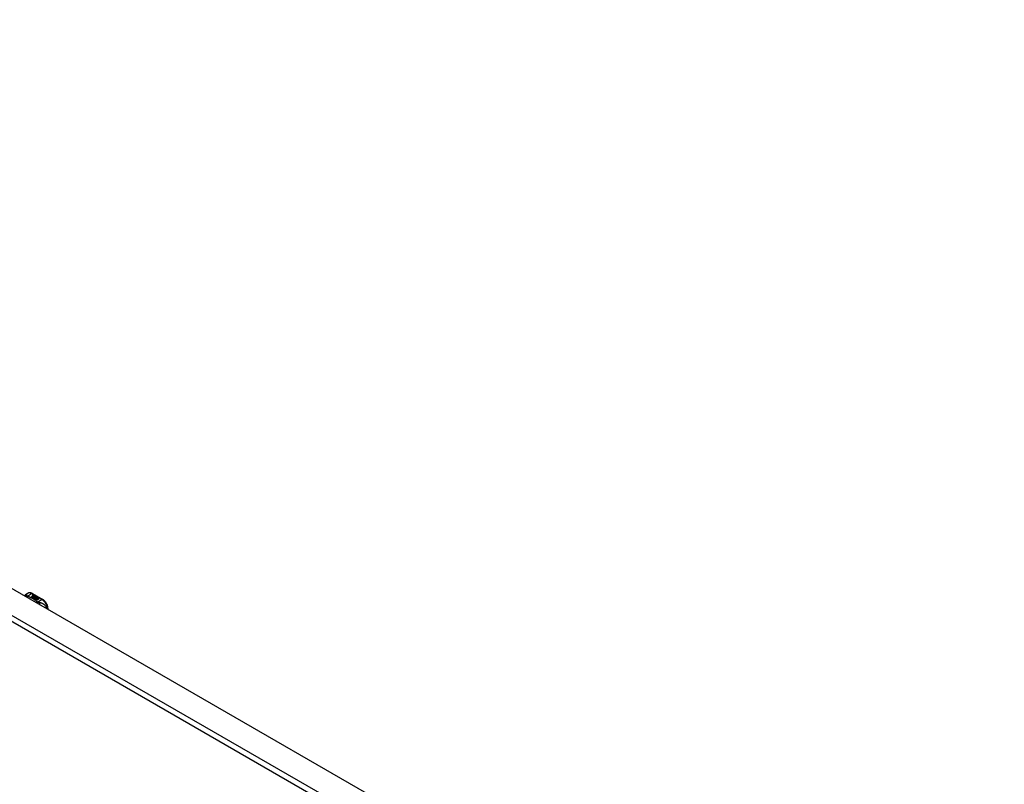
# Model space of a CAD drawing. Header units: inches. Extents: x 20 to 683, y 61 to 320.
# Tile 251 of 256: x 607 to 632, y 290 to 309. Entities that reach past the tile are written whole.
import ezdxf

# ---------------------------------------------------------------- set-up
doc = ezdxf.new("R2010")
doc.units = ezdxf.units.IN
doc.header["$MEASUREMENT"] = 0
doc.layers.add('Visible Edges(ANSI)', color=7, linetype='Continuous', lineweight=25)
doc.layers.add('Visible Tangent Edges(ANSI)', color=7, linetype='Continuous', lineweight=25)

msp = doc.modelspace()

# ---------------------------------------------------------------- linework, layer by layer
at = {"layer": 'Visible Edges(ANSI)'}
for p, q in [((581.574, 309.161), (632.206, 280.003)), ((606.953, 294.612), (606.993, 294.636)), ((607.085, 294.539), (607.122, 294.56)), ((607.099, 294.531), (607.085, 294.539)), ((607.122, 294.559), (607.086, 294.538)), ((607.137, 294.553), (607.099, 294.531)), ((607.101, 294.53), (607.139, 294.552)), ((607.115, 294.522), (607.101, 294.53)), ((607.139, 294.55), (607.102, 294.529)), ((607.111, 294.628), (607.375, 294.476)), ((607.112, 294.579), (607.132, 294.587)), ((607.132, 294.585), (607.112, 294.578)), ((607.158, 294.546), (607.115, 294.522)), ((607.116, 294.573), (607.116, 294.571)), ((607.117, 294.52), (607.163, 294.547)), ((607.148, 294.502), (607.117, 294.52)), ((607.161, 294.544), (607.118, 294.52)), ((607.138, 294.583), (607.119, 294.576)), ((607.122, 294.56), (607.122, 294.559)), ((607.124, 294.57), (607.124, 294.568)), ((607.124, 294.568), (607.124, 294.567)), ((607.131, 294.563), (607.131, 294.562)), ((607.134, 294.558), (607.131, 294.556)), ((607.131, 294.556), (607.137, 294.553)), ((607.131, 294.556), (607.131, 294.554)), ((607.135, 294.552), (607.131, 294.554)), ((607.169, 294.534), (607.131, 294.513)), ((607.131, 294.513), (607.172, 294.516)), ((607.131, 294.513), (607.131, 294.512)), ((607.132, 294.587), (607.138, 294.583)), ((607.132, 294.587), (607.132, 294.585)), ((607.136, 294.583), (607.132, 294.585)), ((607.172, 294.514), (607.133, 294.511)), ((607.134, 294.556), (607.139, 294.558)), ((607.139, 294.553), (607.134, 294.556)), ((607.135, 294.573), (607.147, 294.578)), ((607.147, 294.576), (607.135, 294.571)), ((607.154, 294.574), (607.135, 294.566)), ((607.135, 294.573), (607.135, 294.571)), ((607.139, 294.557), (607.136, 294.555)), ((607.139, 294.558), (607.138, 294.559)), ((607.17, 294.565), (607.139, 294.553)), ((607.139, 294.558), (607.139, 294.557)), ((607.139, 294.552), (607.149, 294.545)), ((607.139, 294.552), (607.139, 294.55)), ((607.149, 294.544), (607.139, 294.55)), ((607.142, 294.551), (607.166, 294.552)), ((607.15, 294.547), (607.142, 294.551)), ((607.166, 294.55), (607.145, 294.55)), ((607.147, 294.578), (607.154, 294.574)), ((607.147, 294.578), (607.147, 294.576)), ((607.152, 294.573), (607.147, 294.576)), ((607.167, 294.506), (607.148, 294.502)), ((607.149, 294.545), (607.158, 294.546)), ((607.149, 294.545), (607.149, 294.544)), ((607.154, 294.544), (607.149, 294.544)), ((607.165, 294.548), (607.15, 294.547)), ((607.151, 294.563), (607.163, 294.568)), ((607.163, 294.567), (607.151, 294.562)), ((607.163, 294.547), (607.158, 294.54)), ((607.158, 294.54), (607.169, 294.534)), ((607.158, 294.54), (607.158, 294.539)), ((607.167, 294.533), (607.158, 294.539)), ((607.161, 294.54), (607.166, 294.548)), ((607.168, 294.536), (607.161, 294.54)), ((607.166, 294.546), (607.162, 294.54)), ((607.163, 294.568), (607.17, 294.565)), ((607.163, 294.568), (607.163, 294.567)), ((607.168, 294.564), (607.163, 294.567)), ((607.163, 294.494), (607.167, 294.506)), ((607.167, 294.504), (607.163, 294.493)), ((607.226, 294.457), (607.163, 294.494)), ((607.166, 294.548), (607.165, 294.548)), ((607.166, 294.552), (607.173, 294.563)), ((607.173, 294.561), (607.166, 294.55)), ((607.166, 294.552), (607.166, 294.55)), ((607.166, 294.548), (607.166, 294.546)), ((607.167, 294.506), (607.167, 294.504)), ((607.174, 294.547), (607.168, 294.536)), ((607.172, 294.516), (607.176, 294.53)), ((607.176, 294.528), (607.172, 294.514)), ((607.172, 294.516), (607.172, 294.514)), ((607.173, 294.563), (607.181, 294.559)), ((607.173, 294.563), (607.173, 294.561)), ((607.18, 294.558), (607.173, 294.561)), ((607.199, 294.548), (607.174, 294.547)), ((607.181, 294.559), (607.175, 294.551)), ((607.175, 294.551), (607.176, 294.551)), ((607.175, 294.551), (607.175, 294.55)), ((607.176, 294.549), (607.175, 294.55)), ((607.176, 294.551), (607.192, 294.552)), ((607.192, 294.551), (607.176, 294.549)), ((607.176, 294.551), (607.176, 294.549)), ((607.176, 294.53), (607.176, 294.528)), ((607.188, 294.509), (607.18, 294.484)), ((607.18, 294.484), (607.195, 294.493)), ((607.18, 294.484), (607.18, 294.484)), ((607.195, 294.491), (607.181, 294.483)), ((607.184, 294.533), (607.184, 294.531)), ((607.187, 294.542), (607.187, 294.54)), ((607.187, 294.542), (607.205, 294.532)), ((607.205, 294.53), (607.187, 294.54)), ((607.2, 294.53), (607.188, 294.536)), ((607.21, 294.511), (607.188, 294.509)), ((607.192, 294.552), (607.199, 294.548)), ((607.192, 294.552), (607.192, 294.551)), ((607.197, 294.548), (607.192, 294.551)), ((607.194, 294.524), (607.192, 294.519)), ((607.192, 294.519), (607.227, 294.522)), ((607.225, 294.52), (607.192, 294.517)), ((607.192, 294.519), (607.192, 294.517)), ((607.195, 294.493), (607.241, 294.466)), ((607.195, 294.493), (607.195, 294.491)), ((607.24, 294.465), (607.195, 294.491)), ((607.196, 294.543), (607.201, 294.546)), ((607.197, 294.494), (607.212, 294.503)), ((607.243, 294.467), (607.197, 294.494)), ((607.201, 294.544), (607.198, 294.543)), ((607.212, 294.501), (607.198, 294.493)), ((607.2, 294.53), (607.2, 294.528)), ((607.201, 294.546), (607.201, 294.544)), ((607.205, 294.532), (607.205, 294.53)), ((607.228, 294.512), (607.206, 294.508)), ((607.206, 294.508), (607.21, 294.511)), ((607.208, 294.535), (607.208, 294.533)), ((607.21, 294.51), (607.209, 294.508)), ((607.21, 294.511), (607.21, 294.51)), ((607.212, 294.503), (607.258, 294.476)), ((607.212, 294.503), (607.212, 294.501)), ((607.257, 294.475), (607.212, 294.501)), ((607.214, 294.504), (607.228, 294.512)), ((607.26, 294.477), (607.214, 294.504)), ((607.228, 294.51), (607.215, 294.503)), ((607.227, 294.522), (607.222, 294.518)), ((607.222, 294.518), (607.264, 294.518)), ((607.222, 294.518), (607.222, 294.516)), ((607.254, 294.517), (607.222, 294.516)), ((607.241, 294.466), (607.226, 294.457)), ((607.228, 294.512), (607.228, 294.51)), ((607.264, 294.518), (607.23, 294.512)), ((607.23, 294.512), (607.276, 294.486)), ((607.23, 294.512), (607.23, 294.511)), ((607.274, 294.485), (607.23, 294.511)), ((607.258, 294.476), (607.243, 294.467)), ((607.276, 294.486), (607.26, 294.477)), ((607.507, 294.227), (607.507, 294.249))]:
    msp.add_line(p, q, dxfattribs=at)
at = {"layer": 'Visible Edges(ANSI)', "flags": 128}
for points in [[(606.912, 294.57), (606.919, 294.582), (606.929, 294.594), (606.94, 294.604), (606.953, 294.612)], [(607.111, 294.628), (607.097, 294.635), (607.083, 294.641), (607.068, 294.645), (607.053, 294.648), (607.037, 294.648), (607.022, 294.646), (607.007, 294.642), (606.993, 294.636)], [(607.507, 294.249), (607.506, 294.265), (607.504, 294.281), (607.501, 294.297), (607.496, 294.314), (607.491, 294.33), (607.485, 294.347), (607.477, 294.363), (607.469, 294.378), (607.459, 294.393), (607.449, 294.408), (607.439, 294.421), (607.427, 294.434), (607.415, 294.446), (607.402, 294.457), (607.389, 294.467), (607.375, 294.476)]]:
    msp.add_lwpolyline(points, dxfattribs=at)
at = {"layer": 'Visible Edges(ANSI)'}
for centre, major_axis, start_param, end_param in [((607.112, 294.573), (-0.007, 0), 5.820233, 7.062977), ((607.112, 294.572), (-0.007, 0), 5.820233, 6.078955), ((607.123, 294.57), (0.0192, 0), 2.164208, 2.67864), ((607.123, 294.569), (-0.0192, 0), 5.305801, 5.820233), ((607.119, 294.577), (-0.0164, 0), 0.779792, 1.90155), ((607.12, 294.573), (-0.004, 0), 5.90879, 7.175095), ((607.123, 294.572), (-0.0082, 0), 5.323118, 5.90879), ((607.12, 294.571), (-0.004, 0), 0, 0.89191), ((607.122, 294.575), (0.0084, 0), 4.033503, 4.932446), ((607.122, 294.573), (-0.0084, 0), 0.89191, 1.767313), ((607.128, 294.564), (-0.00676, 0), 5.794367, 7.059467), ((607.128, 294.563), (-0.00676, 0), 5.794367, 6.071487), ((607.139, 294.561), (0.0192, 0), 2.419321, 2.652775), ((607.139, 294.559), (-0.0192, 0), 5.560914, 5.794367), ((607.134, 294.567), (0.016, 0), 3.905964, 4.740051), ((607.134, 294.565), (-0.016, 0), 0.764371, 1.402544), ((607.134, 294.568), (-0.016, 0), 0.776281, 1.787416), ((607.117, 294.587), (0.031, 0), 4.949028, 5.337665), ((607.117, 294.586), (-0.031, 0), 1.80809, 2.196072), ((607.135, 294.563), (-0.004, 0), 5.908937, 7.173827), ((607.135, 294.562), (-0.004, 0), 0, 0.890642), ((607.139, 294.563), (-0.0082, 0), 5.323254, 5.908937), ((607.138, 294.565), (0.0084, 0), 4.032234, 4.932287), ((607.138, 294.564), (-0.0084, 0), 0.890642, 1.484281), ((607.138, 294.564), (-0.0084, 0), 1.514337, 1.790695), ((607.133, 294.578), (0.031, 0), 4.932287, 5.323254), ((607.133, 294.576), (-0.031, 0), 1.790695, 2.181662), ((607.186, 294.533), (-0.0101, 0), 5.913952, 6.982716), ((607.186, 294.532), (-0.0101, 0), 5.913952, 6.142632), ((607.195, 294.536), (0.022, 0), 3.701478, 4.680599), ((607.195, 294.535), (-0.022, 0), 0.559885, 1.507168), ((607.194, 294.532), (-0.0188, 0), 5.081623, 5.913952), ((607.194, 294.53), (-0.0188, 0), 5.081623, 5.913952), ((607.195, 294.536), (-0.0199, 0), 0.617996, 1.556283), ((607.19, 294.533), (-0.00637, 0), 4.999578, 6.390788), ((607.191, 294.533), (-0.0073, 0), 0.107602, 1.123637), ((607.19, 294.531), (-0.00637, 0), 0, 0.107602), ((607.191, 294.531), (-0.0073, 0), 0.107602, 1.123637), ((607.193, 294.535), (0.0112, 0), 4.26523, 5.375571), ((607.193, 294.533), (0.0112, 0), 4.26523, 5.375571), ((607.195, 294.54), (-0.0265, 0), 1.556283, 2.296236), ((607.188, 294.532), (0.0205, 0), 0.343453, 1.17916), ((607.182, 294.525), (0.0405, 0), 0.638101, 1.087938), ((607.182, 294.523), (-0.0405, 0), 3.779694, 4.229531), ((607.202, 294.535), (0.0064, 0), 5.210263, 6.626638), ((607.202, 294.533), (0.0064, 0), 5.210263, 6.283185), ((607.204, 294.534), (0.0132, 0), 5.437829, 6.921287), ((607.204, 294.533), (0.0132, 0), 0.108138, 0.638101)]:
    msp.add_ellipse(centre, major_axis=major_axis, ratio=0.575862, start_param=start_param, end_param=end_param, dxfattribs=at)
at = {"layer": 'Visible Tangent Edges(ANSI)'}
for p, q in [((631.546, 279.542), (580.914, 308.699)), ((580.984, 308.821), (631.616, 279.663)), ((606.984, 294.564), (607.091, 294.626)), ((607.091, 294.626), (607.356, 294.474)), ((607.106, 294.575), (607.106, 294.573)), ((607.112, 294.579), (607.112, 294.578)), ((607.117, 294.571), (607.117, 294.569)), ((607.122, 294.566), (607.122, 294.564)), ((607.133, 294.562), (607.133, 294.56)), ((607.14, 294.561), (607.14, 294.559)), ((607.151, 294.563), (607.151, 294.562)), ((607.177, 294.536), (607.177, 294.534)), ((607.184, 294.532), (607.184, 294.531)), ((607.188, 294.529), (607.188, 294.527)), ((607.214, 294.539), (607.214, 294.537)), ((607.356, 294.474), (607.248, 294.412))]:
    msp.add_line(p, q, dxfattribs=at)
at = {"layer": 'Visible Tangent Edges(ANSI)', "flags": 128}
for points in [[(606.969, 294.582), (606.967, 294.582), (606.965, 294.582), (606.963, 294.582), (606.961, 294.582), (606.958, 294.581), (606.956, 294.581), (606.954, 294.581), (606.952, 294.58), (606.95, 294.58), (606.948, 294.579), (606.946, 294.578), (606.944, 294.578), (606.942, 294.577), (606.94, 294.576), (606.938, 294.575), (606.936, 294.574), (606.934, 294.573), (606.932, 294.572), (606.93, 294.571), (606.928, 294.57), (606.926, 294.569), (606.924, 294.567), (606.923, 294.566), (606.921, 294.564)], [(606.969, 294.582), (606.969, 294.585), (606.968, 294.587), (606.968, 294.589), (606.968, 294.592), (606.967, 294.594), (606.967, 294.596), (606.967, 294.598), (606.966, 294.6), (606.966, 294.601), (606.965, 294.603), (606.965, 294.605), (606.964, 294.606), (606.964, 294.608), (606.963, 294.609), (606.962, 294.61), (606.962, 294.611), (606.961, 294.612), (606.96, 294.613), (606.959, 294.613), (606.958, 294.613), (606.957, 294.614), (606.956, 294.613), (606.954, 294.613), (606.953, 294.612)], [(606.984, 294.564), (606.983, 294.564), (606.981, 294.563), (606.98, 294.563), (606.979, 294.562), (606.977, 294.562), (606.976, 294.561), (606.975, 294.56), (606.974, 294.56), (606.972, 294.559), (606.971, 294.558), (606.97, 294.558), (606.968, 294.557), (606.967, 294.556), (606.966, 294.555), (606.964, 294.555), (606.963, 294.554), (606.962, 294.553), (606.961, 294.552), (606.959, 294.551), (606.958, 294.55), (606.957, 294.549), (606.955, 294.548), (606.954, 294.547), (606.953, 294.546)], [(606.984, 294.564), (606.983, 294.565), (606.982, 294.566), (606.981, 294.567), (606.979, 294.568), (606.978, 294.568), (606.978, 294.569), (606.977, 294.57), (606.976, 294.571), (606.975, 294.572), (606.974, 294.573), (606.973, 294.574), (606.973, 294.574), (606.972, 294.575), (606.972, 294.576), (606.971, 294.577), (606.971, 294.577), (606.97, 294.578), (606.97, 294.579), (606.97, 294.579), (606.97, 294.58), (606.969, 294.58), (606.969, 294.581), (606.969, 294.582), (606.969, 294.582)], [(606.994, 294.557), (606.993, 294.557), (606.993, 294.556), (606.992, 294.555), (606.991, 294.555), (606.99, 294.554), (606.989, 294.553), (606.988, 294.552), (606.988, 294.551), (606.987, 294.55), (606.986, 294.549), (606.985, 294.548), (606.984, 294.548), (606.983, 294.547), (606.982, 294.545), (606.982, 294.544), (606.981, 294.543), (606.98, 294.542), (606.979, 294.541), (606.978, 294.54), (606.977, 294.539), (606.977, 294.538), (606.976, 294.536), (606.975, 294.535), (606.974, 294.534)], [(606.994, 294.557), (606.994, 294.558), (606.993, 294.558), (606.993, 294.558), (606.992, 294.558), (606.992, 294.559), (606.991, 294.559), (606.991, 294.559), (606.99, 294.559), (606.99, 294.56), (606.989, 294.56), (606.989, 294.56), (606.989, 294.56), (606.988, 294.561), (606.988, 294.561), (606.987, 294.561), (606.987, 294.561), (606.987, 294.562), (606.986, 294.562), (606.986, 294.562), (606.985, 294.563), (606.985, 294.563), (606.985, 294.563), (606.984, 294.564), (606.984, 294.564)], [(607.237, 294.418), (607.229, 294.425), (607.221, 294.431), (607.213, 294.438), (607.204, 294.445), (607.195, 294.451), (607.186, 294.458), (607.177, 294.464), (607.168, 294.471), (607.158, 294.477), (607.148, 294.483), (607.139, 294.489), (607.128, 294.495), (607.118, 294.501), (607.108, 294.507), (607.097, 294.512), (607.086, 294.518), (607.075, 294.523), (607.064, 294.528), (607.053, 294.533), (607.041, 294.538), (607.03, 294.543), (607.018, 294.548), (607.006, 294.553), (606.994, 294.557)], [(607.237, 294.418), (607.236, 294.417), (607.235, 294.417), (607.233, 294.416), (607.232, 294.416), (607.231, 294.415), (607.23, 294.414), (607.229, 294.414), (607.227, 294.413), (607.226, 294.412), (607.225, 294.412), (607.224, 294.411), (607.223, 294.41), (607.221, 294.409), (607.22, 294.409), (607.219, 294.408), (607.218, 294.407), (607.216, 294.406), (607.215, 294.405), (607.214, 294.404), (607.213, 294.403), (607.211, 294.402), (607.21, 294.401), (607.209, 294.4), (607.208, 294.399)], [(607.248, 294.412), (607.248, 294.411), (607.247, 294.41), (607.246, 294.409), (607.245, 294.409), (607.245, 294.408), (607.244, 294.407), (607.243, 294.406), (607.242, 294.405), (607.241, 294.404), (607.241, 294.403), (607.24, 294.402), (607.239, 294.401), (607.238, 294.4), (607.237, 294.399), (607.237, 294.398), (607.236, 294.397), (607.235, 294.396), (607.234, 294.394), (607.233, 294.393), (607.233, 294.392), (607.232, 294.391), (607.231, 294.389), (607.23, 294.388), (607.229, 294.387)], [(607.248, 294.412), (607.248, 294.412), (607.247, 294.412), (607.247, 294.412), (607.246, 294.413), (607.245, 294.413), (607.245, 294.413), (607.244, 294.413), (607.244, 294.413), (607.243, 294.414), (607.243, 294.414), (607.242, 294.414), (607.242, 294.414), (607.241, 294.415), (607.241, 294.415), (607.241, 294.415), (607.24, 294.415), (607.24, 294.416), (607.239, 294.416), (607.239, 294.416), (607.238, 294.417), (607.238, 294.417), (607.238, 294.417), (607.237, 294.417), (607.237, 294.418)], [(607.285, 294.4), (607.284, 294.401), (607.282, 294.401), (607.281, 294.401), (607.28, 294.401), (607.278, 294.402), (607.277, 294.402), (607.275, 294.402), (607.274, 294.403), (607.273, 294.403), (607.271, 294.403), (607.27, 294.404), (607.268, 294.404), (607.266, 294.405), (607.265, 294.405), (607.263, 294.406), (607.261, 294.407), (607.26, 294.407), (607.258, 294.408), (607.256, 294.408), (607.255, 294.409), (607.253, 294.41), (607.251, 294.41), (607.25, 294.411), (607.248, 294.412)], [(607.471, 294.248), (607.468, 294.262), (607.463, 294.276), (607.458, 294.289), (607.452, 294.301), (607.445, 294.312), (607.437, 294.323), (607.429, 294.332), (607.421, 294.34), (607.413, 294.348), (607.404, 294.355), (607.396, 294.361), (607.387, 294.367), (607.379, 294.372), (607.37, 294.376), (607.361, 294.38), (607.353, 294.383), (607.344, 294.386), (607.336, 294.389), (607.327, 294.392), (607.319, 294.394), (607.311, 294.396), (607.302, 294.397), (607.293, 294.399), (607.285, 294.4)], [(607.285, 294.4), (607.285, 294.399), (607.286, 294.397), (607.286, 294.396), (607.287, 294.394), (607.287, 294.392), (607.287, 294.391), (607.288, 294.389), (607.288, 294.387), (607.288, 294.385), (607.288, 294.383), (607.289, 294.381), (607.289, 294.379), (607.289, 294.377), (607.289, 294.375), (607.289, 294.373), (607.289, 294.37), (607.29, 294.368), (607.29, 294.366), (607.29, 294.364), (607.29, 294.361), (607.29, 294.359), (607.29, 294.357), (607.29, 294.354), (607.29, 294.352)]]:
    msp.add_lwpolyline(points, dxfattribs=at)
at = {"layer": 'Visible Tangent Edges(ANSI)'}
for centre, major_axis, ratio, start_param, end_param in [((607.091, 294.465), (-0.098, 0.171), 0.578093, 5.499721, 6.283185), ((607.091, 294.594), (0.0196, 0.0341), 0.578093, 0, 0.783464), ((607.356, 294.441), (0.0196, 0.0341), 0.578093, 0, 0.783464), ((607.356, 294.313), (0.098, -0.171), 0.578093, 0.795218, 2.358128), ((607.467, 294.249), (0.0394, 0), 0.575862, 5.537379, 6.283185)]:
    msp.add_ellipse(centre, major_axis=major_axis, ratio=ratio, start_param=start_param, end_param=end_param, dxfattribs=at)

doc.saveas('drawing.dxf')
